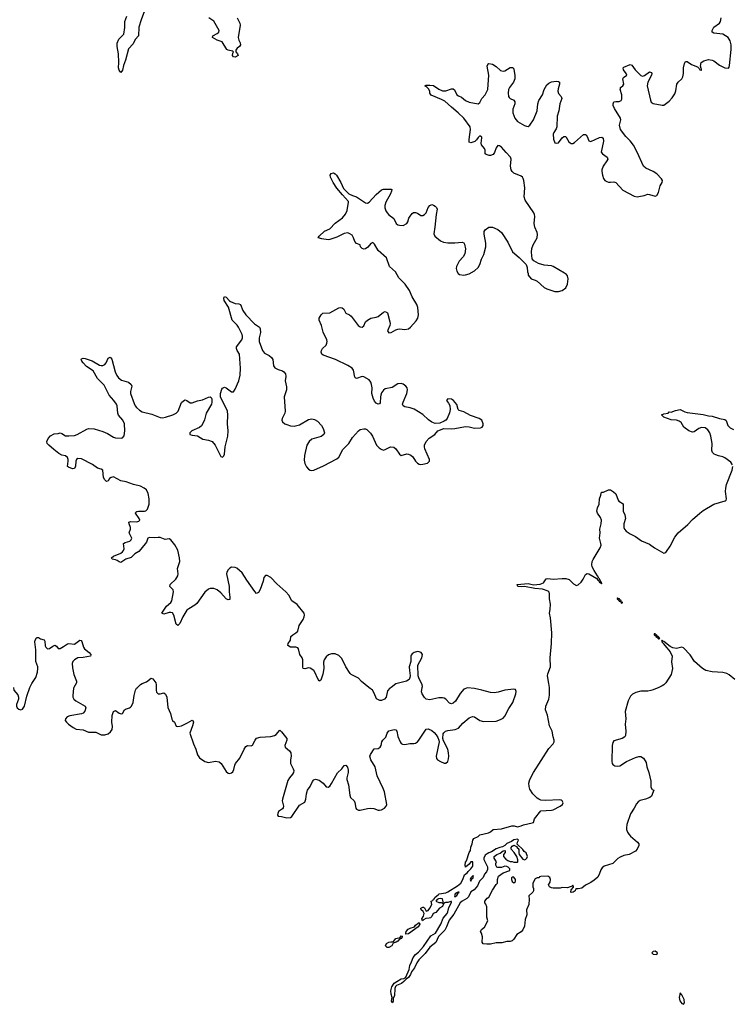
# Model space of a CAD drawing. Header units: inches. Extents: x 1694897 to 1849880, y 907231 to 1017944.
# Tile 168 of 171: x 1833838 to 1841815, y 996455 to 1007470. Entities that reach past the tile are written whole.
import ezdxf

# ---------------------------------------------------------------- set-up
doc = ezdxf.new("R2010")
doc.units = ezdxf.units.IN
doc.header["$MEASUREMENT"] = 0
for name, color, linetype in [('B8030', 7, 'Continuous'), ('B8040', 7, 'Continuous'), ('B8939', 7, 'Continuous'), ('B8949', 7, 'Continuous')]:
    doc.layers.add(name, color=color, linetype=linetype)

msp = doc.modelspace()

# ---------------------------------------------------------------- linework, layer by layer
at = {"layer": 'B8030', "color": 6}
for points, elevation in [([(1835235, 1007570), (1835197, 1007470), (1835172, 1007388), (1835167, 1007290), (1835131, 1007249), (1835110, 1007200), (1835057, 1007143), (1835024, 1007016), (1835001, 1006959), (1834990, 1006905), (1834970, 1006879), (1834950, 1006906), (1834944, 1006930), (1834947, 1006990), (1834944, 1007090), (1834928, 1007170), (1834929, 1007209), (1834949, 1007251), (1835002, 1007310), (1835016, 1007384), (1835016, 1007450), (1835039, 1007510)], 600), ([(1836271, 1007490), (1836304, 1007430), (1836307, 1007410), (1836283, 1007270), (1836290, 1007242), (1836305, 1007210), (1836308, 1007190), (1836299, 1007170), (1836272, 1007150), (1836256, 1007130), (1836257, 1007110), (1836278, 1007090), (1836282, 1007070), (1836250, 1007052), (1836230, 1007053), (1836221, 1007070), (1836225, 1007095), (1836233, 1007110), (1836219, 1007119), (1836170, 1007129), (1836157, 1007137), (1836104, 1007224), (1836050, 1007242), (1835997, 1007270), (1836000, 1007290), (1836050, 1007315), (1836067, 1007330), (1836070, 1007350), (1836010, 1007452), (1835954, 1007490)], 600), ([(1837747, 1000000), (1837665, 1000065), (1837630, 1000104), (1837550, 1000144), (1837536, 1000156), (1837490, 1000230), (1837444, 1000324), (1837410, 1000356), (1837370, 1000375), (1837330, 1000377), (1837296, 1000364), (1837270, 1000341), (1837246, 1000310), (1837238, 1000282), (1837241, 1000210), (1837230, 1000148), (1837210, 1000080), (1837190, 1000071), (1837170, 1000103), (1837145, 1000165), (1837129, 1000190), (1837090, 1000216), (1837070, 1000219), (1837030, 1000207), (1837013, 1000213), (1837008, 1000228), (1837006, 1000310), (1837002, 1000330), (1836973, 1000370), (1836959, 1000430), (1836950, 1000443), (1836930, 1000452), (1836870, 1000452), (1836839, 1000470), (1836842, 1000490), (1836868, 1000530), (1836874, 1000570), (1836895, 1000590), (1836931, 1000610), (1836950, 1000630), (1836968, 1000692), (1837010, 1000759), (1837023, 1000790), (1837026, 1000810), (1837021, 1000830), (1836946, 1000926), (1836884, 1000970), (1836850, 1001032), (1836819, 1001070), (1836718, 1001158), (1836650, 1001231), (1836610, 1001252), (1836589, 1001251), (1836571, 1001229), (1836563, 1001190), (1836530, 1001096), (1836510, 1001061), (1836490, 1001052), (1836470, 1001072), (1836379, 1001199), (1836330, 1001283), (1836270, 1001333), (1836250, 1001342), (1836210, 1001345), (1836190, 1001335), (1836170, 1001315), (1836158, 1001290), (1836154, 1001270), (1836184, 1001130), (1836183, 1001070), (1836192, 1001010), (1836190, 1000985), (1836170, 1000980), (1836150, 1000992), (1836090, 1001058), (1836050, 1001090), (1836010, 1001105), (1835990, 1001107), (1835970, 1001106), (1835950, 1001098), (1835910, 1001065), (1835820, 1000940), (1835799, 1000921), (1835730, 1000881), (1835710, 1000863), (1835666, 1000790), (1835630, 1000716), (1835610, 1000694), (1835590, 1000707), (1835562, 1000810), (1835550, 1000833), (1835530, 1000839), (1835510, 1000837), (1835450, 1000819), (1835430, 1000830), (1835480, 1000910), (1835531, 1000950), (1835543, 1000970), (1835561, 1001070), (1835555, 1001090), (1835517, 1001130), (1835523, 1001150), (1835585, 1001210), (1835609, 1001250), (1835612, 1001270), (1835604, 1001330), (1835629, 1001410), (1835628, 1001450), (1835610, 1001534), (1835576, 1001596), (1835530, 1001650), (1835510, 1001661), (1835466, 1001654), (1835410, 1001677), (1835390, 1001679), (1835350, 1001674), (1835290, 1001679), (1835272, 1001668), (1835256, 1001624), (1835195, 1001545), (1835170, 1001520), (1835127, 1001493), (1835085, 1001455), (1835027, 1001433), (1834970, 1001398), (1834950, 1001404), (1834930, 1001420), (1834910, 1001428), (1834873, 1001433), (1834865, 1001450), (1834888, 1001470), (1834970, 1001502), (1834990, 1001515), (1835001, 1001530), (1835007, 1001550), (1834999, 1001610), (1835018, 1001622), (1835070, 1001636), (1835086, 1001650), (1835094, 1001670), (1835065, 1001730), (1835078, 1001770), (1835078, 1001790), (1835063, 1001830), (1835061, 1001850), (1835083, 1001857), (1835150, 1001854), (1835170, 1001859), (1835182, 1001870), (1835175, 1001890), (1835134, 1001950), (1835140, 1001960), (1835151, 1001969), (1835168, 1001972), (1835235, 1001970), (1835250, 1001975), (1835270, 1001994), (1835289, 1002050), (1835288, 1002110), (1835276, 1002170), (1835256, 1002210), (1835233, 1002230), (1835190, 1002250), (1835111, 1002271), (1835030, 1002301), (1834970, 1002311), (1834890, 1002355), (1834861, 1002350), (1834844, 1002336), (1834830, 1002313), (1834810, 1002302), (1834790, 1002324), (1834778, 1002350), (1834768, 1002430), (1834750, 1002441), (1834710, 1002452), (1834653, 1002493), (1834530, 1002558), (1834490, 1002562), (1834474, 1002550), (1834468, 1002530), (1834463, 1002477), (1834450, 1002448), (1834430, 1002446), (1834383, 1002463), (1834373, 1002473), (1834381, 1002530), (1834381, 1002550), (1834373, 1002573), (1834350, 1002589), (1834310, 1002600), (1834278, 1002618), (1834221, 1002661), (1834164, 1002710), (1834147, 1002730), (1834141, 1002750), (1834156, 1002784), (1834184, 1002816), (1834223, 1002837), (1834270, 1002841), (1834290, 1002848), (1834310, 1002842), (1834350, 1002816), (1834390, 1002814), (1834450, 1002819), (1834480, 1002830), (1834590, 1002891), (1834610, 1002895), (1834672, 1002892), (1834770, 1002862), (1834820, 1002840), (1834890, 1002799), (1834910, 1002793), (1834973, 1002787), (1834990, 1002793), (1835006, 1002814), (1835016, 1002870), (1835010, 1002950), (1834992, 1002990), (1834946, 1003046), (1834936, 1003070), (1834930, 1003149), (1834922, 1003170), (1834893, 1003210), (1834840, 1003270), (1834783, 1003383), (1834710, 1003456), (1834660, 1003540), (1834587, 1003590), (1834548, 1003630), (1834534, 1003650), (1834528, 1003670), (1834530, 1003676), (1834550, 1003684), (1834570, 1003681), (1834650, 1003652), (1834730, 1003607), (1834750, 1003601), (1834770, 1003602), (1834790, 1003613), (1834807, 1003630), (1834830, 1003683), (1834850, 1003696), (1834870, 1003674), (1834907, 1003530), (1834924, 1003490), (1834943, 1003463), (1834977, 1003437), (1835056, 1003416), (1835085, 1003390), (1835093, 1003370), (1835077, 1003310), (1835077, 1003290), (1835118, 1003178), (1835131, 1003151), (1835147, 1003130), (1835181, 1003101), (1835210, 1003084), (1835317, 1003057), (1835410, 1003019), (1835437, 1003017), (1835470, 1003023), (1835554, 1003050), (1835590, 1003067), (1835611, 1003089), (1835650, 1003186), (1835670, 1003208), (1835690, 1003216), (1835710, 1003209), (1835745, 1003185), (1835770, 1003184), (1835830, 1003205), (1835883, 1003217), (1835950, 1003246), (1835970, 1003250), (1835982, 1003242), (1835988, 1003228), (1835990, 1003190), (1835985, 1003170), (1835927, 1003070), (1835906, 1002994), (1835890, 1002954), (1835873, 1002927), (1835851, 1002909), (1835766, 1002870), (1835750, 1002857), (1835741, 1002850), (1835742, 1002830), (1835770, 1002821), (1835830, 1002815), (1835890, 1002778), (1835950, 1002767), (1835992, 1002752), (1836025, 1002710), (1836090, 1002585), (1836110, 1002576), (1836124, 1002590), (1836129, 1002611), (1836140, 1002690), (1836167, 1002810), (1836172, 1002870), (1836166, 1002950), (1836169, 1003050), (1836165, 1003090), (1836086, 1003250), (1836085, 1003290), (1836102, 1003338), (1836110, 1003348), (1836130, 1003359), (1836150, 1003353), (1836210, 1003308), (1836230, 1003306), (1836250, 1003336), (1836290, 1003429), (1836307, 1003493), (1836309, 1003570), (1836298, 1003730), (1836271, 1003771), (1836264, 1003790), (1836265, 1003810), (1836324, 1003890), (1836332, 1003910), (1836333, 1003930), (1836329, 1003950), (1836288, 1004030), (1836272, 1004052), (1836216, 1004110), (1836174, 1004254), (1836126, 1004330), (1836124, 1004356), (1836130, 1004375), (1836150, 1004365), (1836186, 1004326), (1836199, 1004319), (1836250, 1004295), (1836291, 1004290), (1836310, 1004283), (1836337, 1004217), (1836370, 1004170), (1836468, 1004068), (1836521, 1004030), (1836531, 1004010), (1836534, 1003970), (1836520, 1003910), (1836519, 1003870), (1836556, 1003770), (1836580, 1003740), (1836632, 1003712), (1836658, 1003690), (1836670, 1003670), (1836679, 1003599), (1836695, 1003575), (1836730, 1003555), (1836780, 1003540), (1836796, 1003530), (1836812, 1003510), (1836817, 1003477), (1836810, 1003430), (1836824, 1003364), (1836826, 1003330), (1836798, 1003250), (1836808, 1003090), (1836805, 1003070), (1836776, 1003010), (1836773, 1002990), (1836779, 1002970), (1836805, 1002950), (1836830, 1002940), (1836870, 1002928), (1836910, 1002924), (1836970, 1002939), (1837070, 1002997), (1837110, 1003006), (1837138, 1002998), (1837170, 1002978), (1837215, 1002930), (1837237, 1002897), (1837252, 1002850), (1837244, 1002830), (1837211, 1002809), (1837110, 1002776), (1837078, 1002750), (1837051, 1002710), (1837025, 1002595), (1837023, 1002543), (1837030, 1002506), (1837050, 1002469), (1837070, 1002443), (1837090, 1002429), (1837110, 1002427), (1837130, 1002432), (1837240, 1002480), (1837390, 1002556), (1837410, 1002576), (1837457, 1002663), (1837522, 1002730), (1837564, 1002796), (1837629, 1002871), (1837650, 1002886), (1837690, 1002894), (1837710, 1002892), (1837724, 1002884), (1837764, 1002844), (1837786, 1002810), (1837833, 1002710), (1837861, 1002681), (1837884, 1002664), (1837910, 1002656), (1837930, 1002660), (1837990, 1002690), (1838026, 1002686), (1838050, 1002670), (1838090, 1002608), (1838110, 1002596), (1838170, 1002612), (1838190, 1002609), (1838217, 1002597), (1838238, 1002578), (1838270, 1002530), (1838290, 1002510), (1838310, 1002499), (1838330, 1002494), (1838350, 1002496), (1838402, 1002510), (1838425, 1002530), (1838427, 1002550), (1838372, 1002670), (1838368, 1002690), (1838370, 1002710), (1838390, 1002750), (1838423, 1002790), (1838487, 1002830), (1838519, 1002870), (1838585, 1002895), (1838670, 1002893), (1838710, 1002896), (1838830, 1002918), (1838870, 1002916), (1838930, 1002900), (1838996, 1002904), (1839014, 1002910), (1839026, 1002930), (1839026, 1002950), (1839011, 1002990), (1838982, 1003010), (1838883, 1003043), (1838810, 1003084), (1838757, 1003097), (1838748, 1003108), (1838730, 1003164), (1838693, 1003210), (1838670, 1003224), (1838631, 1003229), (1838616, 1003210), (1838639, 1003179), (1838653, 1003153), (1838658, 1003110), (1838649, 1003071), (1838624, 1003010), (1838609, 1002991), (1838590, 1002978), (1838543, 1002957), (1838490, 1002953), (1838450, 1002968), (1838413, 1002993), (1838350, 1003054), (1838253, 1003113), (1838210, 1003129), (1838150, 1003140), (1838131, 1003151), (1838125, 1003170), (1838129, 1003190), (1838172, 1003290), (1838179, 1003330), (1838175, 1003350), (1838160, 1003370), (1838132, 1003392), (1838110, 1003401), (1838070, 1003395), (1838006, 1003354), (1837930, 1003339), (1837910, 1003326), (1837890, 1003294), (1837881, 1003270), (1837876, 1003250), (1837875, 1003185), (1837867, 1003173), (1837850, 1003170), (1837830, 1003181), (1837810, 1003204), (1837795, 1003235), (1837779, 1003290), (1837782, 1003350), (1837778, 1003390), (1837770, 1003415), (1837750, 1003441), (1837690, 1003474), (1837670, 1003478), (1837610, 1003456), (1837600, 1003460), (1837588, 1003470), (1837575, 1003550), (1837560, 1003570), (1837510, 1003603), (1837372, 1003670), (1837237, 1003717), (1837222, 1003730), (1837214, 1003750), (1837216, 1003770), (1837227, 1003790), (1837270, 1003830), (1837278, 1003850), (1837280, 1003870), (1837275, 1003890), (1837236, 1003976), (1837217, 1004050), (1837190, 1004110), (1837192, 1004130), (1837201, 1004150), (1837211, 1004170), (1837230, 1004187), (1837310, 1004192), (1837410, 1004245), (1837430, 1004252), (1837448, 1004248), (1837465, 1004230), (1837490, 1004187), (1837530, 1004168), (1837550, 1004153), (1837627, 1004050), (1837650, 1004033), (1837670, 1004030), (1837690, 1004045), (1837710, 1004090), (1837730, 1004109), (1837770, 1004132), (1837830, 1004141), (1837850, 1004149), (1837910, 1004200), (1837930, 1004205), (1837954, 1004190), (1837982, 1004090), (1837985, 1004070), (1837982, 1004050), (1837957, 1003990), (1837970, 1003968), (1837997, 1003970), (1838050, 1004002), (1838070, 1004009), (1838090, 1004012), (1838150, 1004003), (1838190, 1004012), (1838212, 1004030), (1838278, 1004102), (1838294, 1004130), (1838302, 1004170), (1838294, 1004250), (1838284, 1004284), (1838233, 1004370), (1838201, 1004441), (1838155, 1004510), (1838084, 1004584), (1838046, 1004650), (1837978, 1004710), (1837946, 1004806), (1837850, 1004887), (1837810, 1004960), (1837790, 1004976), (1837770, 1004968), (1837736, 1004924), (1837710, 1004907), (1837690, 1004903), (1837670, 1004910), (1837655, 1004930), (1837650, 1004950), (1837610, 1004966), (1837590, 1004987), (1837575, 1005030), (1837558, 1005058), (1837535, 1005075), (1837510, 1005084), (1837470, 1005079), (1837390, 1005039), (1837310, 1005010), (1837290, 1005009), (1837220, 1005020), (1837180, 1005030), (1837190, 1005050), (1837250, 1005106), (1837308, 1005132), (1837368, 1005192), (1837450, 1005253), (1837487, 1005293), (1837505, 1005335), (1837520, 1005430), (1837517, 1005437), (1837450, 1005510), (1837390, 1005584), (1837348, 1005650), (1837316, 1005710), (1837312, 1005730), (1837324, 1005750), (1837350, 1005756), (1837370, 1005745), (1837384, 1005730), (1837432, 1005650), (1837463, 1005583), (1837523, 1005523), (1837563, 1005503), (1837610, 1005490), (1837710, 1005422), (1837730, 1005418), (1837750, 1005428), (1837830, 1005516), (1837890, 1005566), (1837910, 1005575), (1837996, 1005576), (1838004, 1005570), (1838002, 1005550), (1837990, 1005521), (1837937, 1005430), (1837925, 1005390), (1837925, 1005365), (1837937, 1005330), (1837950, 1005308), (1837970, 1005287), (1838025, 1005245), (1838054, 1005190), (1838070, 1005177), (1838088, 1005170), (1838130, 1005168), (1838170, 1005189), (1838183, 1005210), (1838195, 1005250), (1838208, 1005272), (1838230, 1005301), (1838248, 1005312), (1838270, 1005312), (1838290, 1005305), (1838330, 1005279), (1838350, 1005278), (1838370, 1005289), (1838387, 1005310), (1838410, 1005368), (1838430, 1005393), (1838450, 1005402), (1838470, 1005397), (1838490, 1005384), (1838505, 1005370), (1838513, 1005350), (1838499, 1005290), (1838487, 1005150), (1838474, 1005074), (1838485, 1005050), (1838550, 1004997), (1838583, 1004983), (1838630, 1004974), (1838710, 1004974), (1838790, 1004983), (1838810, 1004973), (1838818, 1004958), (1838827, 1004907), (1838820, 1004850), (1838801, 1004819), (1838756, 1004770), (1838728, 1004710), (1838725, 1004685), (1838730, 1004656), (1838746, 1004630), (1838761, 1004621), (1838810, 1004613), (1838830, 1004614), (1838870, 1004626), (1838930, 1004660), (1838970, 1004699), (1838989, 1004731), (1839009, 1004791), (1839035, 1004845), (1839055, 1004930), (1839055, 1004970), (1839036, 1005070), (1839039, 1005101), (1839050, 1005120), (1839090, 1005148), (1839130, 1005149), (1839190, 1005124), (1839230, 1005089), (1839302, 1004982), (1839353, 1004873), (1839428, 1004810), (1839507, 1004730), (1839517, 1004697), (1839523, 1004650), (1839531, 1004629), (1839531, 1004611), (1839562, 1004570), (1839610, 1004555), (1839630, 1004544), (1839710, 1004475), (1839739, 1004459), (1839830, 1004429), (1839870, 1004429), (1839910, 1004440), (1839950, 1004472), (1839972, 1004510), (1839978, 1004570), (1839970, 1004604), (1839959, 1004619), (1839936, 1004636), (1839810, 1004708), (1839790, 1004715), (1839710, 1004724), (1839644, 1004744), (1839593, 1004773), (1839576, 1004796), (1839568, 1004868), (1839572, 1004910), (1839586, 1004950), (1839629, 1005030), (1839635, 1005070), (1839631, 1005090), (1839606, 1005150), (1839596, 1005190), (1839604, 1005270), (1839602, 1005290), (1839592, 1005310), (1839495, 1005450), (1839487, 1005490), (1839491, 1005590), (1839482, 1005670), (1839475, 1005695), (1839467, 1005707), (1839450, 1005721), (1839370, 1005752), (1839350, 1005770), (1839339, 1005790), (1839333, 1005830), (1839340, 1005910), (1839334, 1005934), (1839283, 1005983), (1839230, 1006044), (1839210, 1006059), (1839190, 1006061), (1839170, 1006038), (1839155, 1005985), (1839138, 1005962), (1839110, 1005952), (1839092, 1005952), (1839061, 1005961), (1839049, 1005970), (1839048, 1006010), (1839040, 1006030), (1839008, 1006070), (1839003, 1006090), (1839012, 1006150), (1839010, 1006156), (1838990, 1006171), (1838970, 1006153), (1838953, 1006127), (1838933, 1006107), (1838890, 1006093), (1838870, 1006101), (1838868, 1006128), (1838883, 1006243), (1838880, 1006270), (1838808, 1006370), (1838746, 1006430), (1838671, 1006490), (1838597, 1006557), (1838559, 1006579), (1838445, 1006625), (1838430, 1006650), (1838428, 1006670), (1838416, 1006696), (1838397, 1006717), (1838374, 1006730), (1838390, 1006739), (1838430, 1006739), (1838470, 1006733), (1838530, 1006692), (1838570, 1006675), (1838610, 1006676), (1838670, 1006695), (1838690, 1006696), (1838704, 1006684), (1838731, 1006631), (1838750, 1006617), (1838783, 1006603), (1838830, 1006567), (1838870, 1006547), (1838970, 1006530), (1838990, 1006544), (1839013, 1006587), (1839050, 1006630), (1839079, 1006690), (1839088, 1006850), (1839071, 1006949), (1839084, 1006976), (1839090, 1006979), (1839130, 1006971), (1839170, 1006948), (1839222, 1006902), (1839250, 1006893), (1839270, 1006899), (1839330, 1006934), (1839356, 1006936), (1839367, 1006927), (1839370, 1006912), (1839382, 1006850), (1839382, 1006810), (1839367, 1006773), (1839320, 1006710), (1839310, 1006690), (1839305, 1006650), (1839310, 1006611), (1839318, 1006598), (1839330, 1006587), (1839369, 1006569), (1839380, 1006550), (1839380, 1006530), (1839359, 1006470), (1839357, 1006430), (1839380, 1006370), (1839410, 1006332), (1839490, 1006286), (1839510, 1006278), (1839530, 1006277), (1839550, 1006290), (1839591, 1006350), (1839631, 1006450), (1839640, 1006530), (1839650, 1006567), (1839691, 1006630), (1839710, 1006690), (1839740, 1006740), (1839760, 1006760), (1839790, 1006775), (1839844, 1006784), (1839870, 1006780), (1839881, 1006770), (1839882, 1006750), (1839864, 1006696), (1839861, 1006670), (1839870, 1006644), (1839901, 1006610), (1839908, 1006590), (1839883, 1006530), (1839873, 1006450), (1839854, 1006390), (1839850, 1006270), (1839844, 1006250), (1839816, 1006210), (1839809, 1006190), (1839812, 1006132), (1839830, 1006094), (1839850, 1006087), (1839870, 1006092), (1839909, 1006150), (1839930, 1006164), (1839950, 1006162), (1839956, 1006156), (1839984, 1006104), (1840000, 1006092)], 600), ([(1839767, 1000000), (1839763, 1000043), (1839748, 1000130), (1839750, 1000151), (1839779, 1000230), (1839777, 1000330), (1839792, 1000490), (1839794, 1000610), (1839779, 1000779), (1839769, 1000830), (1839777, 1000870), (1839780, 1000930), (1839769, 1000990), (1839768, 1001048), (1839765, 1001065), (1839755, 1001075), (1839690, 1001100), (1839606, 1001106), (1839490, 1001128), (1839450, 1001126), (1839413, 1001130), (1839407, 1001150), (1839530, 1001161), (1839590, 1001147), (1839665, 1001155), (1839701, 1001170), (1839730, 1001214), (1839750, 1001217), (1839811, 1001211), (1839910, 1001220), (1839950, 1001218), (1839990, 1001208), (1840000, 1001198)], 500), ([(1833953, 1000000), (1833955, 1000005), (1833975, 1000045), (1834019, 1000110), (1834037, 1000170), (1834043, 1000210), (1834041, 1000230), (1834019, 1000290), (1834018, 1000422), (1834006, 1000510), (1834011, 1000530), (1834026, 1000554), (1834030, 1000559), (1834050, 1000557), (1834070, 1000545), (1834113, 1000533), (1834119, 1000519), (1834124, 1000464), (1834130, 1000450), (1834150, 1000432), (1834170, 1000437), (1834210, 1000463), (1834230, 1000471), (1834250, 1000462), (1834270, 1000434), (1834290, 1000436), (1834330, 1000456), (1834373, 1000487), (1834390, 1000491), (1834450, 1000484), (1834510, 1000530), (1834526, 1000526), (1834535, 1000515), (1834551, 1000451), (1834562, 1000430), (1834616, 1000390), (1834636, 1000370), (1834636, 1000364), (1834631, 1000349), (1834550, 1000335), (1834489, 1000330), (1834453, 1000310), (1834434, 1000290), (1834427, 1000267), (1834430, 1000218), (1834446, 1000146), (1834474, 1000070), (1834475, 1000050), (1834446, 1000000)], 600), ([(1838344, 1000000), (1838346, 1000010), (1838344, 1000030), (1838307, 1000107), (1838300, 1000130), (1838295, 1000250), (1838339, 1000330), (1838348, 1000368), (1838332, 1000392), (1838310, 1000399), (1838290, 1000400), (1838255, 1000390), (1838230, 1000376), (1838220, 1000360), (1838216, 1000350), (1838217, 1000290), (1838199, 1000230), (1838200, 1000190), (1838209, 1000130), (1838207, 1000110), (1838197, 1000090), (1838169, 1000071), (1838050, 1000039), (1837995, 1000000)], 600), ([(1835157, 1000000), (1835190, 1000033), (1835210, 1000045), (1835258, 1000062), (1835310, 1000104), (1835330, 1000097), (1835362, 1000050), (1835366, 1000030), (1835365, 1000000)], 600)]:
    msp.add_lwpolyline(points, dxfattribs=dict(at, elevation=elevation))
at = {"layer": 'B8040', "color": 6}
for points, elevation in [([(1840000, 1006092), (1840010, 1006084), (1840030, 1006085), (1840050, 1006097), (1840150, 1006187), (1840170, 1006187), (1840179, 1006179), (1840190, 1006164), (1840210, 1006116), (1840230, 1006108), (1840330, 1006152), (1840355, 1006155), (1840370, 1006143), (1840375, 1006110), (1840349, 1005989), (1840362, 1005970), (1840414, 1005934), (1840421, 1005910), (1840412, 1005890), (1840368, 1005830), (1840354, 1005790), (1840353, 1005770), (1840362, 1005730), (1840375, 1005695), (1840390, 1005673), (1840410, 1005659), (1840430, 1005654), (1840450, 1005652), (1840490, 1005657), (1840510, 1005648), (1840590, 1005563), (1840716, 1005496), (1840750, 1005490), (1840770, 1005493), (1840830, 1005504), (1840870, 1005518), (1840890, 1005516), (1840950, 1005496), (1840970, 1005503), (1840990, 1005536), (1841007, 1005610), (1841031, 1005649), (1841033, 1005670), (1841022, 1005690), (1840970, 1005744), (1840929, 1005770), (1840848, 1005808), (1840821, 1005830), (1840752, 1005990), (1840710, 1006065), (1840670, 1006116), (1840622, 1006162), (1840563, 1006243), (1840554, 1006290), (1840566, 1006350), (1840565, 1006370), (1840495, 1006475), (1840480, 1006510), (1840480, 1006530), (1840490, 1006550), (1840510, 1006555), (1840550, 1006554), (1840570, 1006565), (1840578, 1006582), (1840578, 1006630), (1840560, 1006690), (1840562, 1006698), (1840565, 1006710), (1840588, 1006732), (1840600, 1006750), (1840591, 1006810), (1840598, 1006822), (1840636, 1006850), (1840628, 1006870), (1840598, 1006910), (1840594, 1006930), (1840601, 1006939), (1840670, 1006969), (1840690, 1006961), (1840728, 1006910), (1840790, 1006845), (1840810, 1006838), (1840833, 1006847), (1840890, 1006888), (1840910, 1006881), (1840914, 1006870), (1840911, 1006850), (1840871, 1006770), (1840861, 1006730), (1840899, 1006570), (1840908, 1006548), (1840930, 1006531), (1841030, 1006514), (1841050, 1006514), (1841110, 1006557), (1841143, 1006597), (1841170, 1006641), (1841184, 1006676), (1841195, 1006750), (1841210, 1006772), (1841251, 1006809), (1841261, 1006830), (1841269, 1006870), (1841268, 1006930), (1841280, 1006980), (1841290, 1007003), (1841310, 1007001), (1841357, 1006970), (1841424, 1006944), (1841444, 1006924), (1841450, 1006908), (1841466, 1006906), (1841470, 1006902), (1841470, 1006918), (1841465, 1006925), (1841460, 1006950), (1841468, 1006990), (1841496, 1007010), (1841550, 1007023), (1841590, 1007018), (1841610, 1007010), (1841670, 1006961), (1841730, 1006930), (1841772, 1006928), (1841780, 1006940), (1841784, 1006956), (1841804, 1007136), (1841801, 1007190), (1841790, 1007233), (1841767, 1007270), (1841710, 1007310), (1841610, 1007321), (1841589, 1007330), (1841588, 1007350), (1841610, 1007387), (1841671, 1007430), (1841682, 1007450), (1841689, 1007490)], 600), ([(1841819, 1002490), (1841800, 1002520), (1841730, 1002570), (1841710, 1002581), (1841659, 1002590), (1841630, 1002601), (1841613, 1002610), (1841593, 1002630), (1841586, 1002650), (1841589, 1002730), (1841575, 1002810), (1841562, 1002850), (1841541, 1002881), (1841510, 1002903), (1841470, 1002907), (1841442, 1002898), (1841390, 1002860), (1841370, 1002854), (1841330, 1002870), (1841273, 1002910), (1841243, 1002963), (1841220, 1002980), (1841190, 1002989), (1841130, 1002995), (1841050, 1003024), (1841021, 1003050), (1841050, 1003062), (1841098, 1003070), (1841110, 1003082), (1841130, 1003081), (1841181, 1003099), (1841230, 1003110), (1841284, 1003084), (1841310, 1003076), (1841490, 1003052), (1841550, 1003038), (1841590, 1003036), (1841670, 1003010), (1841730, 1002999), (1841745, 1002985), (1841765, 1002930), (1841790, 1002903), (1841830, 1002886)], 500), ([(1840000, 1001198), (1840039, 1001159), (1840070, 1001142), (1840090, 1001148), (1840122, 1001178), (1840146, 1001210), (1840170, 1001264), (1840190, 1001276), (1840210, 1001269), (1840297, 1001217), (1840310, 1001199), (1840317, 1001197), (1840330, 1001174), (1840336, 1001176), (1840336, 1001170), (1840346, 1001166), (1840350, 1001159), (1840356, 1001164), (1840350, 1001179), (1840342, 1001182), (1840330, 1001214), (1840321, 1001221), (1840307, 1001250), (1840267, 1001307), (1840248, 1001348), (1840244, 1001370), (1840248, 1001410), (1840256, 1001430), (1840337, 1001563), (1840346, 1001590), (1840345, 1001610), (1840328, 1001670), (1840335, 1001730), (1840333, 1001770), (1840348, 1001830), (1840350, 1001870), (1840341, 1001901), (1840307, 1001950), (1840300, 1001970), (1840308, 1002010), (1840326, 1002050), (1840330, 1002111), (1840344, 1002150), (1840350, 1002185), (1840375, 1002185), (1840430, 1002212), (1840450, 1002211), (1840487, 1002187), (1840510, 1002165), (1840536, 1002096), (1840545, 1002085), (1840593, 1002053), (1840595, 1001970), (1840613, 1001930), (1840619, 1001890), (1840602, 1001830), (1840602, 1001790), (1840610, 1001770), (1840627, 1001747), (1840670, 1001717), (1840730, 1001690), (1840800, 1001640), (1840890, 1001601), (1840943, 1001563), (1841050, 1001503), (1841070, 1001511), (1841078, 1001522), (1841118, 1001582), (1841170, 1001680), (1841210, 1001729), (1841317, 1001823), (1841370, 1001879), (1841450, 1001950), (1841490, 1001979), (1841610, 1002049), (1841734, 1002086), (1841745, 1002095), (1841751, 1002110), (1841738, 1002190), (1841741, 1002230), (1841752, 1002270), (1841815, 1002430), (1841822, 1002470)], 500), ([(1841843, 1000090), (1841780, 1000140), (1841754, 1000154), (1841710, 1000167), (1841590, 1000174), (1841518, 1000190), (1841483, 1000210), (1841391, 1000290), (1841344, 1000364), (1841270, 1000441), (1841250, 1000449), (1841190, 1000435), (1841150, 1000443), (1841119, 1000459), (1841050, 1000513), (1841036, 1000516), (1841030, 1000529), (1841023, 1000517), (1841025, 1000510), (1841038, 1000498), (1841040, 1000490), (1841083, 1000443), (1841118, 1000398), (1841141, 1000350), (1841135, 1000285), (1841144, 1000210), (1841130, 1000143), (1841072, 1000050), (1841050, 1000029), (1841030, 1000017), (1840992, 1000000)], 500)]:
    msp.add_lwpolyline(points, dxfattribs=dict(at, elevation=elevation))
at = {"layer": 'B8040', "color": 6, "elevation": 500}
for points in [[(1840530, 1001001), (1840526, 1000990), (1840540, 1000980), (1840550, 1000965), (1840562, 1000962), (1840570, 1000946), (1840576, 1000944), (1840589, 1000950), (1840575, 1000955), (1840572, 1000970), (1840558, 1000978), (1840554, 1000990), (1840535, 1000995)], [(1840950, 1000598), (1840942, 1000598), (1840942, 1000590), (1840950, 1000580), (1840959, 1000579), (1840960, 1000570), (1840979, 1000559), (1840982, 1000550), (1840990, 1000543), (1840998, 1000542), (1841005, 1000550), (1840995, 1000555), (1840990, 1000565), (1840982, 1000562), (1840985, 1000570), (1840974, 1000574), (1840970, 1000583), (1840961, 1000581), (1840963, 1000590)]]:
    msp.add_lwpolyline(points, close=True, dxfattribs=at)
at = {"layer": 'B8939', "color": 6}
for points, elevation in [([(1833770, 1000000), (1833771, 999970), (1833816, 999916), (1833825, 999890), (1833825, 999870), (1833802, 999810), (1833801, 999790), (1833810, 999770), (1833830, 999756), (1833850, 999750), (1833870, 999758), (1833892, 999790), (1833918, 999902), (1833953, 1000000)], 600), ([(1834446, 1000000), (1834440, 999990), (1834432, 999910), (1834434, 999890), (1834445, 999870), (1834465, 999850), (1834572, 999792), (1834579, 999770), (1834567, 999733), (1834548, 999712), (1834530, 999705), (1834398, 999682), (1834369, 999670), (1834352, 999650), (1834349, 999630), (1834362, 999610), (1834384, 999590), (1834435, 999550), (1834470, 999532), (1834550, 999526), (1834610, 999499), (1834690, 999501), (1834750, 999470), (1834790, 999471), (1834830, 999481), (1834856, 999504), (1834873, 999530), (1834877, 999563), (1834869, 999610), (1834874, 999686), (1834879, 999710), (1834890, 999731), (1834910, 999740), (1834950, 999713), (1834975, 999705), (1834990, 999710), (1835010, 999750), (1835022, 999758), (1835069, 999771), (1835080, 999780), (1835091, 999790), (1835109, 999830), (1835119, 999910), (1835135, 999970), (1835146, 999990), (1835157, 1000000)], 600), ([(1835365, 1000000), (1835364, 999970), (1835370, 999946), (1835390, 999930), (1835410, 999930), (1835450, 999940), (1835470, 999926), (1835484, 999890), (1835496, 999776), (1835526, 999710), (1835543, 999643), (1835549, 999629), (1835572, 999610), (1835588, 999568), (1835610, 999563), (1835650, 999571), (1835718, 999602), (1835770, 999634), (1835777, 999630), (1835782, 999610), (1835774, 999570), (1835742, 999490), (1835782, 999370), (1835810, 999311), (1835830, 999247), (1835850, 999213), (1835910, 999172), (1835950, 999159), (1836030, 999174), (1836070, 999166), (1836094, 999150), (1836150, 999061), (1836170, 999042), (1836190, 999038), (1836210, 999044), (1836225, 999055), (1836237, 999083), (1836245, 999130), (1836253, 999150), (1836302, 999210), (1836350, 999309), (1836370, 999340), (1836390, 999349), (1836430, 999348), (1836445, 999355), (1836473, 999410), (1836490, 999432), (1836530, 999444), (1836650, 999452), (1836690, 999461), (1836710, 999473), (1836750, 999521), (1836770, 999503), (1836827, 999430), (1836829, 999410), (1836806, 999350), (1836809, 999330), (1836859, 999290), (1836873, 999270), (1836878, 999230), (1836869, 999189), (1836869, 999150), (1836900, 999090), (1836905, 999070), (1836902, 999050), (1836892, 999030), (1836857, 998990), (1836841, 998959), (1836779, 998750), (1836778, 998730), (1836792, 998670), (1836789, 998651), (1836780, 998640), (1836737, 998610), (1836726, 998590), (1836723, 998570), (1836730, 998559), (1836770, 998556), (1836830, 998542), (1836870, 998546), (1836883, 998557), (1836970, 998682), (1837030, 998716), (1837043, 998750), (1837048, 998810), (1837059, 998850), (1837090, 998892), (1837114, 998946), (1837130, 998967), (1837150, 998974), (1837190, 998962), (1837236, 998930), (1837270, 998888), (1837290, 998883), (1837310, 998897), (1837330, 998924), (1837396, 999044), (1837443, 999090), (1837470, 999127), (1837490, 999130), (1837506, 999106), (1837514, 999074), (1837514, 999050), (1837500, 998990), (1837500, 998970), (1837519, 998910), (1837533, 998793), (1837543, 998770), (1837581, 998730), (1837591, 998711), (1837601, 998650), (1837610, 998637), (1837630, 998627), (1837650, 998627), (1837730, 998647), (1837770, 998650), (1837804, 998644), (1837850, 998626), (1837867, 998627), (1837890, 998632), (1837923, 998650), (1837941, 998670), (1837947, 998690), (1837922, 998830), (1837908, 998870), (1837840, 999010), (1837817, 999110), (1837768, 999190), (1837759, 999230), (1837766, 999250), (1837806, 999314), (1837850, 999318), (1837874, 999330), (1837883, 999350), (1837893, 999390), (1837905, 999410), (1837937, 999443), (1837951, 999489), (1837970, 999515), (1838030, 999530), (1838050, 999524), (1838058, 999510), (1838070, 999450), (1838096, 999390), (1838110, 999373), (1838124, 999364), (1838150, 999361), (1838207, 999373), (1838250, 999373), (1838270, 999378), (1838290, 999392), (1838305, 999410), (1838387, 999533), (1838410, 999537), (1838450, 999519), (1838477, 999497), (1838502, 999470), (1838520, 999440), (1838531, 999410), (1838532, 999390), (1838502, 999230), (1838505, 999205), (1838514, 999190), (1838548, 999170), (1838590, 999154), (1838610, 999152), (1838630, 999171), (1838639, 999201), (1838641, 999230), (1838639, 999270), (1838631, 999311), (1838582, 999402), (1838574, 999430), (1838580, 999480), (1838587, 999493), (1838605, 999510), (1838630, 999519), (1838712, 999528), (1838750, 999544), (1838799, 999601), (1838870, 999660), (1838906, 999674), (1838931, 999671), (1838990, 999629), (1839030, 999620), (1839170, 999624), (1839220, 999640), (1839250, 999657), (1839270, 999678), (1839314, 999766), (1839360, 999830), (1839392, 999930), (1839395, 999955), (1839390, 999975), (1839370, 999981), (1839270, 999968), (1839194, 999946), (1839150, 999940), (1839110, 999944), (1839010, 999971), (1838930, 999987), (1838850, 999997), (1838810, 999980), (1838770, 999931), (1838715, 999845), (1838690, 999823), (1838670, 999817), (1838650, 999825), (1838610, 999867), (1838590, 999878), (1838570, 999882), (1838530, 999883), (1838430, 999860), (1838390, 999870), (1838369, 999889), (1838344, 999930), (1838337, 999950), (1838344, 1000000)], 600), ([(1837995, 1000000), (1837981, 999990), (1837957, 999963), (1837939, 999890), (1837922, 999870), (1837890, 999853), (1837870, 999854), (1837834, 999874), (1837824, 999890), (1837804, 999944), (1837788, 999968), (1837747, 1000000)], 600), ([(1840000, 997770), (1839970, 997759), (1839910, 997762), (1839890, 997755), (1839810, 997755), (1839790, 997758), (1839770, 997768), (1839758, 997790), (1839777, 997823), (1839781, 997850), (1839772, 997872), (1839750, 997889), (1839670, 997886), (1839658, 997882), (1839652, 997868), (1839630, 997868), (1839610, 997858), (1839582, 997810), (1839582, 997770), (1839591, 997750), (1839590, 997726), (1839582, 997710), (1839538, 997670), (1839542, 997630), (1839538, 997570), (1839511, 997510), (1839514, 997454), (1839498, 997402), (1839490, 997329), (1839470, 997287), (1839450, 997266), (1839405, 997235), (1839370, 997183), (1839350, 997164), (1839330, 997158), (1839290, 997158), (1839236, 997144), (1839170, 997143), (1839110, 997128), (1839066, 997126), (1839028, 997130), (1839015, 997150), (1839019, 997210), (1839009, 997249), (1838998, 997270), (1839009, 997291), (1839043, 997317), (1839078, 997390), (1839069, 997429), (1839067, 997547), (1839056, 997576), (1839046, 997590), (1839046, 997610), (1839070, 997642), (1839088, 997652), (1839129, 997730), (1839170, 997794), (1839186, 997810), (1839188, 997850), (1839198, 997890), (1839250, 997925), (1839326, 997950), (1839326, 997970), (1839308, 997988), (1839290, 997995), (1839270, 997999), (1839230, 997984), (1839190, 997985), (1839178, 997990), (1839169, 998010), (1839169, 998030), (1839175, 998050), (1839149, 998090), (1839149, 998110), (1839178, 998130), (1839215, 998145), (1839250, 998172), (1839270, 998174), (1839274, 998170), (1839272, 998152), (1839254, 998130), (1839254, 998110), (1839280, 998080), (1839302, 998062), (1839330, 998051), (1839350, 998051), (1839370, 998045), (1839410, 998045), (1839415, 998050), (1839415, 998070), (1839402, 998110), (1839374, 998154), (1839339, 998190), (1839341, 998210), (1839350, 998225), (1839370, 998236), (1839400, 998220), (1839410, 998202), (1839418, 998198), (1839425, 998185), (1839425, 998150), (1839431, 998130), (1839470, 998078), (1839490, 998071), (1839503, 998077), (1839515, 998090), (1839522, 998110), (1839508, 998150), (1839486, 998166), (1839470, 998188), (1839408, 998248), (1839409, 998270), (1839422, 998290), (1839410, 998302), (1839370, 998293), (1839345, 998275), (1839290, 998255), (1839268, 998232), (1839243, 998217), (1839211, 998210), (1839170, 998193), (1839121, 998159), (1839090, 998151), (1839070, 998139), (1839050, 998122), (1839035, 998090), (1839034, 998074), (1839073, 997993), (1839076, 997976), (1839076, 997964), (1839065, 997935), (1839040, 997910), (1839025, 997875), (1838986, 997834), (1838961, 997779), (1838944, 997756), (1838924, 997736), (1838888, 997712), (1838862, 997658), (1838842, 997638), (1838790, 997610), (1838770, 997590), (1838698, 997462), (1838644, 997396), (1838617, 997323), (1838597, 997283), (1838525, 997215), (1838495, 997145), (1838430, 997094), (1838376, 997024), (1838307, 996953), (1838282, 996918), (1838256, 996864), (1838223, 996817), (1838213, 996787), (1838190, 996754), (1838163, 996737), (1838140, 996710), (1838112, 996688), (1838055, 996665), (1838046, 996654), (1838036, 996630), (1838032, 996548), (1838017, 996523), (1838018, 996490), (1838009, 996470), (1837999, 996490), (1838007, 996530), (1837997, 996570), (1837994, 996606), (1838005, 996650), (1838030, 996690), (1838058, 996710), (1838110, 996738), (1838137, 996743), (1838160, 996760), (1838197, 996843), (1838205, 996890), (1838225, 996930), (1838241, 996979), (1838268, 997012), (1838301, 997039), (1838360, 997100), (1838441, 997219), (1838493, 997250), (1838552, 997350), (1838580, 997420), (1838623, 997470), (1838631, 997489), (1838642, 997538), (1838673, 997593), (1838670, 997604), (1838665, 997605), (1838630, 997594), (1838606, 997594), (1838596, 997590), (1838581, 997579), (1838571, 997550), (1838539, 997530), (1838498, 997482), (1838468, 997470), (1838450, 997437), (1838436, 997424), (1838422, 997418), (1838385, 997414), (1838359, 997401), (1838349, 997389), (1838346, 997390), (1838341, 997410), (1838360, 997440), (1838366, 997470), (1838354, 997494), (1838334, 997510), (1838328, 997530), (1838350, 997542), (1838360, 997540), (1838370, 997534), (1838383, 997503), (1838390, 997498), (1838410, 997505), (1838430, 997531), (1838451, 997570), (1838445, 997610), (1838462, 997618), (1838470, 997632), (1838483, 997637), (1838486, 997650), (1838506, 997670), (1838522, 997678), (1838535, 997690), (1838610, 997703), (1838630, 997712), (1838739, 997781), (1838776, 997810), (1838799, 997850), (1838816, 997904), (1838850, 997928), (1838858, 997942), (1838890, 997971), (1838910, 998001), (1838909, 998049), (1838890, 998049), (1838870, 998022), (1838830, 997988), (1838825, 998010), (1838830, 998045), (1838839, 998061), (1838870, 998154), (1838883, 998177), (1838890, 998212), (1838904, 998250), (1838910, 998292), (1838922, 998310), (1838970, 998331), (1838990, 998351), (1839086, 998374), (1839110, 998386), (1839138, 998410), (1839230, 998418), (1839348, 998450), (1839374, 998450), (1839410, 998442), (1839424, 998444), (1839450, 998450), (1839476, 998464), (1839576, 998484), (1839589, 998490), (1839601, 998530), (1839670, 998621), (1839790, 998626), (1839810, 998631), (1839887, 998670), (1839914, 998690), (1839921, 998710), (1839910, 998730), (1839899, 998739), (1839883, 998743), (1839725, 998735), (1839670, 998739), (1839650, 998748), (1839630, 998761), (1839581, 998810), (1839550, 998862), (1839541, 998890), (1839539, 998930), (1839548, 998970), (1839588, 999050), (1839762, 999318), (1839810, 999369), (1839820, 999390), (1839820, 999410), (1839809, 999449), (1839800, 999510), (1839769, 999571), (1839747, 999690), (1839725, 999750), (1839728, 999790), (1839760, 999870), (1839768, 999912), (1839769, 999970), (1839767, 1000000)], 500)]:
    msp.add_lwpolyline(points, dxfattribs=dict(at, elevation=elevation))
at = {"layer": 'B8939', "color": 6, "elevation": 500}
for points in [[(1838914, 997894), (1838888, 997870), (1838882, 997850), (1838890, 997831), (1838901, 997859), (1838913, 997870), (1838914, 997886), (1838919, 997890)], [(1839370, 997878), (1839350, 997878), (1839345, 997870), (1839345, 997850), (1839352, 997830), (1839370, 997812), (1839388, 997830), (1839388, 997850)], [(1838756, 997710), (1838744, 997710), (1838739, 997701), (1838730, 997702), (1838711, 997690), (1838704, 997670), (1838710, 997659), (1838730, 997671), (1838744, 997690), (1838741, 997699)], [(1838550, 997639), (1838525, 997635), (1838511, 997629), (1838498, 997610), (1838530, 997593), (1838555, 997595), (1838570, 997585), (1838578, 997582), (1838580, 997600), (1838570, 997635)], [(1838161, 997241), (1838159, 997250), (1838166, 997270), (1838186, 997294), (1838210, 997308), (1838257, 997323), (1838270, 997339), (1838311, 997371), (1838316, 997350), (1838297, 997323), (1838190, 997242)], [(1837970, 997090), (1837950, 997091), (1837933, 997110), (1837944, 997136), (1837970, 997149), (1837994, 997154), (1838010, 997153), (1838022, 997158), (1838048, 997192), (1838097, 997203), (1838110, 997221), (1838118, 997218), (1838121, 997210), (1838111, 997190), (1838090, 997184), (1838070, 997161), (1838051, 997150), (1838020, 997140), (1838005, 997110)]]:
    msp.add_lwpolyline(points, close=True, dxfattribs=at)
at = {"layer": 'B8949', "color": 6, "elevation": 500}
msp.add_lwpolyline([(1840992, 1000000), (1840930, 999972), (1840905, 999965), (1840870, 999957), (1840790, 999959), (1840735, 999945), (1840697, 999923), (1840677, 999903), (1840649, 999851), (1840617, 999730), (1840625, 999650), (1840617, 999590), (1840625, 999510), (1840619, 999461), (1840613, 999447), (1840583, 999430), (1840490, 999402), (1840477, 999383), (1840471, 999350), (1840466, 999170), (1840470, 999150), (1840478, 999138), (1840502, 999122), (1840530, 999118), (1840556, 999124), (1840630, 999170), (1840730, 999217), (1840769, 999229), (1840790, 999226), (1840820, 999210), (1840850, 999161), (1840860, 999110), (1840881, 999050), (1840903, 998950), (1840904, 998884), (1840919, 998859), (1840935, 998850), (1840931, 998830), (1840910, 998784), (1840891, 998770), (1840843, 998750), (1840785, 998735), (1840760, 998720), (1840741, 998699), (1840718, 998650), (1840676, 998584), (1840634, 998466), (1840630, 998430), (1840632, 998410), (1840642, 998382), (1840657, 998357), (1840675, 998335), (1840755, 998270), (1840768, 998250), (1840770, 998230), (1840750, 998189), (1840730, 998169), (1840659, 998130), (1840602, 998118), (1840559, 998101), (1840535, 998085), (1840476, 998030), (1840381, 997999), (1840358, 997982), (1840342, 997958), (1840330, 997919), (1840310, 997878), (1840270, 997843), (1840230, 997817), (1840170, 997789), (1840130, 997753), (1840090, 997746), (1840070, 997748), (1840061, 997739), (1840056, 997724), (1840032, 997708), (1840010, 997706), (1840009, 997710), (1840010, 997734), (1840036, 997764), (1840038, 997770), (1840030, 997786), (1840022, 997778), (1840000, 997770)], dxfattribs=at)
at = {"layer": 'B8949', "color": 6, "elevation": 600}
for points in [[(1840950, 997049), (1840930, 997044), (1840916, 997030), (1840930, 997016), (1840970, 997012), (1840979, 997030)], [(1841230, 996582), (1841220, 996530), (1841227, 996493), (1841250, 996462), (1841270, 996455), (1841280, 996470), (1841275, 996510), (1841250, 996559)]]:
    msp.add_lwpolyline(points, close=True, dxfattribs=at)

doc.saveas('drawing.dxf')
